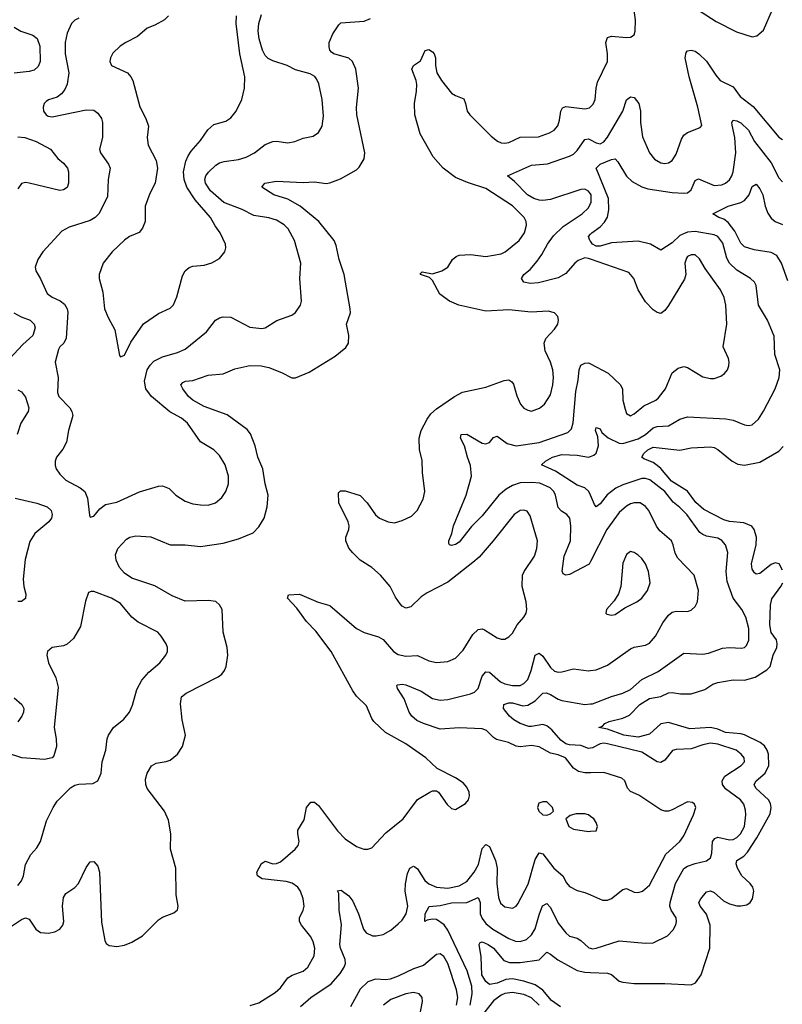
# Model space of a CAD drawing. Header units: inches. Extents: x 2143765 to 2212928, y 878963 to 1017374.
# Tile 42 of 256: x 2157000 to 2161008, y 904015 to 909190. Entities that reach past the tile are written whole.
import ezdxf

# ---------------------------------------------------------------- set-up
doc = ezdxf.new("R2010")
doc.units = ezdxf.units.IN
doc.header["$MEASUREMENT"] = 0
doc.layers.add('C1950', color=7, linetype='Continuous')
doc.layers.add('C1960', color=7, linetype='Continuous')

msp = doc.modelspace()

# ---------------------------------------------------------------- linework, layer by layer
at = {"layer": 'C1950', "color": 5}
for points, elevation in [([(2156903.9, 904390), (2157010, 904460.5), (2157030, 904469.3), (2157050, 904461.8), (2157084, 904410), (2157110, 904392.8), (2157150.8, 904389.2), (2157183.7, 904396.3), (2157210.8, 904409.2), (2157226.3, 904430), (2157232, 904450), (2157224.8, 904530), (2157230, 904576.3), (2157243.2, 904596.8), (2157290, 904628.9), (2157308.4, 904650), (2157350, 904734), (2157370, 904764), (2157390, 904764.9), (2157410, 904740.7), (2157419.6, 904710), (2157430, 904446), (2157446.5, 904350), (2157455.2, 904335.2), (2157470, 904324.6), (2157510, 904318.5), (2157550, 904325.2), (2157590, 904341.8), (2157644.9, 904375.1), (2157730, 904459.5), (2157750, 904473.4), (2157810, 904496.3), (2157829.5, 904510.5), (2157833.3, 904530), (2157821.5, 904590), (2157819.7, 904730), (2157792.4, 904830), (2157795.1, 904910), (2157782.4, 904982.4), (2157761.7, 905030), (2157669.9, 905149.9), (2157662.4, 905170), (2157661, 905199), (2157669.8, 905230), (2157692.6, 905267.4), (2157717.4, 905282.6), (2157770, 905290.2), (2157790, 905297.6), (2157829.7, 905330), (2157856.4, 905370), (2157872.2, 905430), (2157853.1, 905510), (2157845.1, 905594.9), (2157849.8, 905630.2), (2157875.6, 905650), (2158043.5, 905736.5), (2158061.6, 905750), (2158076.9, 905770), (2158084.7, 905790), (2158093.7, 905850), (2158089.7, 905890), (2158068.5, 905970), (2158063.5, 906090), (2158050, 906115.1), (2158030, 906131.1), (2157990, 906137.8), (2157870, 906133.3), (2157801.3, 906161.3), (2157710, 906213.7), (2157590, 906254.4), (2157550, 906280.4), (2157524, 906310), (2157506.3, 906350), (2157503.3, 906376.7), (2157516.2, 906410), (2157560.9, 906459.1), (2157579.3, 906470), (2157610, 906476.3), (2157690, 906472.3), (2157790, 906430.2), (2157869.9, 906430.1), (2157950, 906421.2), (2158070, 906439.3), (2158150, 906461.5), (2158227.2, 906492.9), (2158256, 906524), (2158284.5, 906570), (2158300.8, 906630), (2158305.1, 906690), (2158289.8, 906749.8), (2158277.8, 906830), (2158251.9, 906890), (2158237.4, 906950), (2158213.2, 907013.2), (2158195.4, 907035.4), (2158090, 907113.1), (2157970, 907156.7), (2157909.5, 907189.5), (2157887.3, 907210), (2157856.5, 907250), (2157847.7, 907270), (2157857.2, 907282.8), (2157870.7, 907289.3), (2157910, 907294.4), (2157990, 907322.2), (2158070, 907329.1), (2158130, 907355.3), (2158210, 907373), (2158269.8, 907370.2), (2158310, 907361.8), (2158375.6, 907335.6), (2158430, 907307.8), (2158450, 907307.2), (2158522.2, 907337.8), (2158658.2, 907421.8), (2158713.6, 907466.4), (2158727.3, 907490), (2158729.7, 907530), (2158717.7, 907590), (2158738.9, 907650), (2158737.4, 907670), (2158705.8, 907850), (2158679.8, 907930), (2158663.8, 908003.8), (2158652, 908030), (2158572.7, 908130), (2158473.3, 908210), (2158410, 908246.2), (2158335.4, 908270), (2158272.3, 908310), (2158289, 908330), (2158350, 908342), (2158490, 908334.8), (2158550, 908338.4), (2158610, 908329.4), (2158630, 908333), (2158686.6, 908353.4), (2158770, 908401.3), (2158784.7, 908415.3), (2158810, 908458), (2158813.1, 908490), (2158771.6, 908690), (2158770.9, 908729.1), (2158781.5, 908830), (2158766.3, 908930), (2158749.8, 908970), (2158730, 908987.6), (2158651.3, 909010), (2158639.1, 909019.1), (2158630.5, 909030), (2158626.5, 909046.5), (2158627, 909070), (2158645, 909115), (2158676.5, 909163.5), (2158687.2, 909172.8), (2158810, 909182.6), (2158844.6, 909195.4)], 420), ([(2157310, 909198.7), (2157290, 909188.3), (2157271.7, 909170), (2157250, 909119.3), (2157239.7, 909070), (2157239.7, 909010), (2157257.7, 908910), (2157249.2, 908850.8), (2157237, 908823), (2157220, 908800), (2157196.7, 908783.3), (2157151.5, 908768.4), (2157139.6, 908760.4), (2157128.8, 908750), (2157123.6, 908730), (2157125.3, 908710), (2157138.4, 908690), (2157150, 908682.8), (2157170, 908679.1), (2157350, 908716.5), (2157390, 908714.3), (2157410, 908699.5), (2157430, 908670.6), (2157435, 908650), (2157434.4, 908570), (2157419.6, 908510), (2157424, 908490), (2157467.2, 908430), (2157475.6, 908410), (2157464.1, 908350), (2157461.8, 908258.2), (2157415.5, 908170), (2157396.5, 908150), (2157370, 908133.8), (2157260.2, 908099.8), (2157222, 908078), (2157121.1, 907970), (2157095.3, 907930), (2157081.6, 907890), (2157084.4, 907870), (2157110, 907827.7), (2157144.9, 907750), (2157170.8, 907730.8), (2157212.4, 907712.4), (2157235.4, 907695.4), (2157250, 907670.4), (2157252.8, 907652.8), (2157244.6, 907515.4), (2157231.7, 907490), (2157210.3, 907470), (2157203.8, 907456.2), (2157186.9, 907390), (2157202.6, 907310), (2157198, 907230), (2157205.3, 907210), (2157263.1, 907150), (2157274.3, 907130), (2157278.5, 907110), (2157255.8, 907030), (2157246.3, 906970), (2157227.3, 906932.7), (2157193.4, 906890), (2157186.3, 906870), (2157186.9, 906846.9), (2157192, 906830), (2157210, 906802), (2157241.6, 906770), (2157317.1, 906730), (2157342, 906710), (2157355.5, 906675.5), (2157366.1, 906586.1), (2157370, 906576), (2157390, 906580.7), (2157421.2, 906618.8), (2157450, 906641.1), (2157510, 906653.4), (2157630, 906708.9), (2157730, 906737.6), (2157750, 906739.3), (2157785.5, 906725.5), (2157820.5, 906690), (2157870, 906659.5), (2157910, 906646), (2157950, 906640.3), (2157990, 906638.9), (2158028.7, 906651.3), (2158062.2, 906677.8), (2158083.5, 906710), (2158098, 906750), (2158097.2, 906790), (2158080.4, 906850), (2158050, 906899.6), (2158019.5, 906930), (2157950, 906971.3), (2157882, 907070), (2157850, 907095.2), (2157788.6, 907128.6), (2157693.2, 907210), (2157663.4, 907250), (2157655, 907290), (2157670.6, 907350), (2157685.4, 907374.6), (2157704.8, 907395.2), (2157750, 907418.5), (2157830, 907440.2), (2157870, 907457.6), (2157982, 907550), (2158029.6, 907610), (2158050, 907623.1), (2158070, 907628.7), (2158110, 907626.4), (2158210, 907573.7), (2158272.9, 907567.1), (2158290, 907570.5), (2158351.4, 907608.6), (2158430, 907636.4), (2158450, 907650.4), (2158475.8, 907690), (2158481.1, 907710), (2158472.2, 907830), (2158477.6, 907910), (2158444.5, 908030), (2158411, 908090), (2158390, 908112), (2158350, 908135.9), (2158310, 908149), (2158230, 908160.2), (2158170, 908192.9), (2158073.7, 908230), (2158002.7, 908290), (2157977, 908330), (2157973, 908350), (2157977.8, 908370), (2157991.7, 908388.3), (2158030, 908424.9), (2158050, 908436.9), (2158075.2, 908444.8), (2158150, 908454.8), (2158190, 908467.1), (2158233.3, 908490), (2158290, 908534.6), (2158330, 908550.3), (2158350, 908551.6), (2158410, 908542.8), (2158445.2, 908550), (2158490, 908567.2), (2158542.6, 908577.4), (2158570, 908597.1), (2158588.9, 908631.1), (2158596.6, 908683.4), (2158589.8, 908770), (2158572.8, 908852.8), (2158559.7, 908879.7), (2158550.6, 908890.6), (2158525.8, 908905.8), (2158450, 908925.7), (2158405.1, 908950), (2158330, 908973.8), (2158306, 908986), (2158290, 909002.2), (2158276, 909030), (2158258.1, 909090), (2158252.6, 909130), (2158256.2, 909170), (2158270, 909218)], 440), ([(2157781.7, 909210), (2157760.4, 909190), (2157710, 909161.5), (2157670, 909145.4), (2157618.7, 909101.3), (2157557.1, 909070), (2157528.2, 909050), (2157490, 909014), (2157477.6, 908990), (2157474.4, 908970), (2157483, 908950), (2157566, 908910), (2157584.2, 908890), (2157594.3, 908870), (2157632.1, 908732.1), (2157663.6, 908670), (2157677.4, 908630), (2157670.3, 908570), (2157675.6, 908530), (2157718, 908450), (2157724.9, 908410), (2157711.3, 908330), (2157684.3, 908275.7), (2157659.6, 908210), (2157659.3, 908130), (2157645.9, 908094.1), (2157627.8, 908072.2), (2157577.1, 908050), (2157550, 908031.1), (2157486.4, 907970), (2157438.7, 907910), (2157418, 907850), (2157418, 907830), (2157437.7, 907757.7), (2157445.5, 907670), (2157464.2, 907624.2), (2157499.3, 907559.3), (2157524.5, 907424.5), (2157530, 907418), (2157550, 907427.3), (2157584.9, 907495.1), (2157650, 907592.2), (2157730, 907646.3), (2157790, 907673.4), (2157808.9, 907691.1), (2157826.3, 907733.7), (2157856.3, 907843.7), (2157870, 907870.4), (2157890, 907887), (2157910, 907894.9), (2157970, 907899.5), (2158010, 907912.4), (2158050, 907934.9), (2158078.7, 907970), (2158083, 907990), (2158081.1, 908010), (2158053.3, 908070), (2158026.8, 908106.8), (2158003.4, 908150), (2157922.7, 908242.7), (2157878.8, 908310), (2157864.1, 908350), (2157860.9, 908390), (2157873.4, 908446.6), (2157884.8, 908475.2), (2157900.7, 908499.3), (2157950, 908554.4), (2157988.1, 908611.9), (2158020.6, 908639.4), (2158082.7, 908657.3), (2158110, 908673.7), (2158137.7, 908710), (2158167.7, 908770), (2158181.8, 908830), (2158182.5, 908890), (2158156.2, 909010), (2158137.4, 909170), (2158139.3, 909210)], 460), ([(2156970.4, 909150), (2157006, 909130), (2157069.5, 909109.5), (2157091.8, 909091.8), (2157105.9, 909050), (2157107.1, 908970), (2157096.3, 908943.7), (2157075.2, 908924.8), (2157050, 908918), (2156970.7, 908909.2)], 420), ([(2158212, 904008), (2158256.9, 904023.1), (2158343, 904077), (2158370, 904102), (2158410, 904154.2), (2158431.7, 904168.3), (2158490, 904188.5), (2158515.1, 904210), (2158547.7, 904270), (2158550.6, 904310.6), (2158543.1, 904343.1), (2158530, 904369.5), (2158481, 904430), (2158471, 904450), (2158471, 904470), (2158490.6, 904509.4), (2158495, 904530), (2158490, 904569.3), (2158475.4, 904610), (2158461.2, 904630), (2158432, 904652), (2158400.3, 904660.3), (2158274.7, 904674.7), (2158249.7, 904690), (2158246, 904710), (2158270, 904754.4), (2158279.2, 904760.8), (2158290, 904767), (2158330, 904752.3), (2158350, 904754.5), (2158370, 904763.5), (2158447.6, 904830), (2158463.6, 904850), (2158469.6, 904870), (2158461.3, 904910), (2158462.4, 904930), (2158495.8, 904984.2), (2158506.9, 905050), (2158530, 905077.1), (2158550, 905076.4), (2158570, 905059.5), (2158670, 904926.7), (2158710, 904884), (2158770, 904844.2), (2158809.5, 904830.5), (2158829.6, 904830.4), (2158850, 904838), (2158924, 904916), (2159016.3, 904990), (2159090, 905090.7), (2159155.3, 905130), (2159170, 905136.3), (2159190, 905136.3), (2159201, 905130), (2159245.9, 905065.8), (2159270, 905044), (2159290, 905039.1), (2159342.7, 905070), (2159358, 905090), (2159364.5, 905110), (2159362, 905130), (2159350, 905156), (2159330, 905178.4), (2159290, 905205.6), (2159194.7, 905254.7), (2159134.5, 905310), (2159030, 905384.7), (2158923.1, 905443.1), (2158861.4, 905501.4), (2158850, 905517.2), (2158823.3, 905583.3), (2158770, 905633.7), (2158750, 905662.6), (2158636.5, 905870), (2158556.6, 905976.7), (2158507.4, 906027.4), (2158457, 906097), (2158407.3, 906150), (2158412.9, 906167.1), (2158470, 906170.2), (2158568.6, 906128.6), (2158630, 906110.2), (2158770, 905990.2), (2158810, 905968.4), (2158885.8, 905945.8), (2158910, 905931.8), (2158964.6, 905870), (2158990, 905852.6), (2159030, 905845.2), (2159090, 905848.5), (2159150, 905820.8), (2159190, 905811.5), (2159250, 905816), (2159290, 905834.4), (2159330, 905876.4), (2159382, 905958), (2159410, 905985.5), (2159430, 905988), (2159443.4, 905983.4), (2159510, 905941.7), (2159530, 905933.7), (2159550, 905934.4), (2159570, 905946.4), (2159590, 905966.4), (2159614.2, 906010), (2159649.8, 906050.2), (2159661.5, 906070), (2159664.8, 906090), (2159661.8, 906130), (2159641.7, 906210), (2159643.5, 906270), (2159652, 906290), (2159705, 906370), (2159717.7, 906410), (2159721.6, 906450), (2159682.8, 906582.8), (2159667, 906607), (2159650, 906612.6), (2159630, 906609.7), (2159598, 906590), (2159488.5, 906451.5), (2159414.2, 906365.8), (2159382.3, 906337.7), (2159250, 906234.2), (2159142.3, 906177.7), (2159110, 906156.4), (2159055.6, 906104.4), (2159030, 906096.4), (2159010, 906107.8), (2158999.8, 906119.8), (2158975.5, 906155.5), (2158947.6, 906210), (2158895.9, 906270), (2158851.2, 906311.2), (2158789.8, 906350), (2158750, 906387.6), (2158730, 906411.6), (2158713.5, 906450), (2158714, 906470), (2158729.6, 906510), (2158731.1, 906530), (2158726.3, 906550), (2158677.6, 906650), (2158676, 906704), (2158686.3, 906713.7), (2158710, 906713.7), (2158790, 906688.7), (2158827, 906650), (2158870, 906587.2), (2158890.4, 906570), (2158936, 906550), (2158970, 906546.3), (2159010, 906556.9), (2159059.6, 906580.4), (2159088.3, 906610), (2159120.4, 906670), (2159128.5, 906710), (2159116.3, 906810), (2159115.6, 906875.6), (2159100.5, 906930), (2159099.7, 906990), (2159110.9, 907030), (2159141.1, 907090), (2159161.5, 907118.5), (2159190, 907143.8), (2159284.5, 907210), (2159327.7, 907232.3), (2159450, 907257.8), (2159545.6, 907294.4), (2159570, 907296.9), (2159586.6, 907286.6), (2159594.8, 907274.8), (2159612.6, 907212.6), (2159631.7, 907170), (2159650, 907148.8), (2159670, 907137.4), (2159690, 907133.1), (2159731.7, 907148.3), (2159758, 907170), (2159790, 907219.1), (2159802, 907270), (2159806.4, 907310), (2159801.6, 907350), (2159790.6, 907390), (2159762.5, 907450), (2159756.1, 907490), (2159765.4, 907514.6), (2159810, 907563.1), (2159828.2, 907590), (2159831.3, 907610), (2159827.6, 907630), (2159810, 907649.6), (2159778.2, 907658.2), (2159687.8, 907652.2), (2159570, 907664.6), (2159450, 907657.9), (2159308.8, 907688.8), (2159258.7, 907710), (2159207.6, 907747.6), (2159170, 907819.5), (2159154.2, 907834.2), (2159106.6, 907850), (2159105.2, 907854.8), (2159115.3, 907864.7), (2159170, 907854.9), (2159218, 907870), (2159250.9, 907889.1), (2159275.6, 907930), (2159294.1, 907945.9), (2159310, 907952.4), (2159370, 907955.5), (2159450, 907945.3), (2159530, 907959.7), (2159551, 907970), (2159625.1, 908030), (2159652.4, 908070), (2159664.1, 908110), (2159662.2, 908130), (2159651.8, 908150), (2159590, 908211.4), (2159450, 908303.6), (2159354.4, 908334.4), (2159290, 908361.2), (2159225.2, 908410), (2159172.3, 908470), (2159105.1, 908590), (2159077.6, 908690), (2159075.3, 908750), (2159085.9, 908814.1), (2159086.5, 908850), (2159083.4, 908870), (2159060.2, 908930), (2159070, 908948.9), (2159106.3, 908973.7), (2159131.9, 909028.1), (2159150, 909033.7), (2159170, 909020.4), (2159178.7, 909010), (2159184.6, 908990), (2159184.7, 908950), (2159192.8, 908910), (2159216.2, 908870), (2159270, 908804.2), (2159290, 908791.2), (2159333.6, 908773.7), (2159343.9, 908750), (2159352.1, 908710), (2159366.4, 908690), (2159477.2, 908577.2), (2159510.7, 908550.7), (2159530, 908542.3), (2159550, 908540.6), (2159570, 908545), (2159630, 908573.2), (2159726.3, 908573.7), (2159785, 908595), (2159809.9, 908610.1), (2159828.2, 908631.8), (2159837.4, 908662.6), (2159843.5, 908710), (2159852.9, 908727.1), (2159870, 908734.4), (2159970, 908721.2), (2159994, 908726), (2160000, 908731.6)], 380), ([(2156990, 908573.8), (2157026.8, 908570), (2157086.8, 908550), (2157161.3, 908510), (2157200.6, 908460.6), (2157230, 908435.6), (2157251.1, 908410), (2157257.2, 908390), (2157255.8, 908330), (2157250, 908308.3), (2157230, 908295.1), (2157210, 908292.2), (2157050, 908331.5), (2157030, 908334.7), (2157010, 908329.6), (2156990, 908300.9)], 420), ([(2160000, 908274.2), (2159990, 908288.2), (2159970, 908299.1), (2159950, 908298.3), (2159790, 908245.2), (2159750, 908239.2), (2159730, 908241.4), (2159702.6, 908250), (2159668.1, 908270), (2159600, 908340), (2159564, 908370), (2159690, 908426), (2159773.2, 908433.2), (2159890, 908473.1), (2159910, 908483.5), (2159930, 908502.6), (2159970, 908560.2), (2159990, 908564.1), (2160000, 908558.5)], 360), ([(2160000, 907931.4), (2159990, 907934.9), (2159970, 907937.5), (2159935.8, 907924.2), (2159917.8, 907910), (2159870, 907856.4), (2159830, 907833.7), (2159727.3, 907807.3), (2159682.9, 907802.9), (2159649.2, 907810), (2159637, 907830), (2159649.6, 907850), (2159682.7, 907877.3), (2159720, 907920), (2159744.8, 907955.2), (2159773.2, 908010), (2159805.3, 908054.7), (2159857.2, 908102.8), (2159955.8, 908170), (2159990, 908200.8), (2160000, 908223.6)], 360), ([(2160000, 908025.1), (2159996.5, 908030), (2159989.9, 908050.1), (2160000, 908062.2)], 340), ([(2156969.5, 907649.5), (2157007.4, 907627.4), (2157054.6, 907610), (2157076.5, 907590), (2157081.3, 907570), (2157068.2, 907530), (2157016.8, 907483.2), (2156901.5, 907358.5)], 420), ([(2160000, 906342.3), (2159992.4, 906327.6), (2159890, 906274), (2159870, 906271.2), (2159856.9, 906276.9), (2159851, 906291), (2159861.3, 906370), (2159895, 906450), (2159896.8, 906530), (2159891.7, 906570), (2159876.3, 906590), (2159847.4, 906607.4), (2159830, 906626.6), (2159816.5, 906690), (2159807.5, 906710), (2159788.7, 906730), (2159733.6, 906753.6), (2159690, 906757.5), (2159630, 906755.3), (2159590, 906740.9), (2159557.6, 906722.4), (2159519, 906690), (2159430, 906581.4), (2159374.3, 906525.7), (2159310, 906444.7), (2159290, 906431.5), (2159270, 906426.6), (2159259, 906430), (2159256, 906436), (2159255.6, 906450), (2159270.9, 906489.1), (2159279.8, 906530), (2159346.3, 906690), (2159375, 906790), (2159370, 906846.6), (2159352.7, 906890), (2159338, 906950), (2159316.3, 906990), (2159320.9, 907010), (2159350.7, 907010.7), (2159430, 906964.2), (2159450, 906961.3), (2159470, 906967.8), (2159490, 906994.4), (2159510, 907001.3), (2159562.2, 906962.2), (2159610, 906950.9), (2159730, 906968.5), (2159880.2, 907019.8), (2159900, 907040), (2159909.3, 907070.7), (2159923.7, 907236.3), (2159935, 907295), (2159939.8, 907350), (2159950, 907374.9), (2159970, 907384.4), (2159990, 907386), (2160000, 907380.8)], 360), ([(2156990, 907244.2), (2157010, 907234), (2157030, 907206.7), (2157047.6, 907150), (2157044.2, 907130), (2157006.7, 907070), (2156986.4, 907010)], 420), ([(2160000, 906690.8), (2159991.8, 906710), (2159970, 906729.9), (2159930, 906743.6), (2159816.8, 906816.8), (2159742, 906850), (2159763.5, 906870), (2159800.3, 906890), (2159850, 906904.2), (2159930, 906900.4), (2159990, 906890.8), (2160000, 906894.6)], 340), ([(2156975.2, 906675.2), (2157090, 906649.4), (2157143.7, 906630), (2157165.3, 906610), (2157171.3, 906590), (2157166.9, 906570), (2157152.3, 906550), (2157079.7, 906490), (2157052.4, 906447.6), (2157027.9, 906352.1), (2157017.8, 906250), (2157021.1, 906210), (2157033, 906170), (2157030, 906147.3), (2157010, 906132.8), (2156990, 906132.4)], 420), ([(2156990, 904639.1), (2157010, 904664), (2157019.6, 904690), (2157029.7, 904750), (2157058.4, 904801.6), (2157090, 904838), (2157109.6, 904870), (2157141.3, 904978.7), (2157175.8, 905050), (2157197.6, 905082.4), (2157267.7, 905152.3), (2157290, 905166.7), (2157310, 905172.4), (2157385.1, 905174.9), (2157411.2, 905188.8), (2157427.3, 905230), (2157433.7, 905290), (2157453.1, 905350), (2157459.7, 905410), (2157466.9, 905430), (2157493.3, 905470), (2157546.5, 905513.5), (2157577.6, 905550), (2157593.4, 905586.6), (2157616, 905670), (2157641.6, 905718.4), (2157679.1, 905760.9), (2157736.9, 905810), (2157767.3, 905850), (2157777, 905870), (2157777, 905890), (2157769.6, 905910), (2157744.2, 905950), (2157725.6, 905970), (2157623.1, 906023.1), (2157589.6, 906050), (2157530, 906121.6), (2157482.7, 906150), (2157390, 906184.5), (2157374.8, 906185.2), (2157361.4, 906178.6), (2157346, 906134), (2157320.3, 905999.7), (2157282.2, 905937.8), (2157250, 905908), (2157230, 905898.9), (2157170.4, 905889.6), (2157146.8, 905870), (2157142, 905850), (2157150.4, 905810), (2157190.3, 905730), (2157202, 905682), (2157181.8, 905470), (2157192.3, 905410), (2157194, 905370), (2157178.7, 905321.3), (2157170, 905309.7), (2157130, 905301.2), (2157010.5, 905310.5), (2156930, 905336.1)], 440), ([(2160000, 905231.5), (2159970, 905230.7), (2159937.7, 905237.7), (2159910, 905256), (2159868.2, 905310), (2159830, 905326.5), (2159790, 905334.8), (2159730, 905367.7), (2159690, 905375.3), (2159630, 905368.7), (2159610, 905370.8), (2159569.3, 905390), (2159506.7, 905406.7), (2159490, 905416.9), (2159453.4, 905453.4), (2159430, 905463.1), (2159310, 905467.1), (2159210, 905460.6), (2159122.6, 905490), (2159087.1, 905507.1), (2159060.3, 905530), (2159047.5, 905550), (2159020, 905620), (2158985.4, 905674.6), (2158981.3, 905690), (2158985.2, 905694.8), (2159010, 905698.2), (2159030, 905694.7), (2159110, 905661.2), (2159170, 905622.2), (2159210, 905612.8), (2159250, 905617.6), (2159370, 905645.8), (2159390, 905654.7), (2159410, 905674.9), (2159430, 905739.5), (2159450, 905761.6), (2159470, 905760.6), (2159527.3, 905710), (2159550, 905699.8), (2159590.5, 905689.6), (2159630, 905690.2), (2159650, 905700.2), (2159670, 905722.8), (2159688.3, 905770), (2159709.9, 905850.1), (2159730, 905860.3), (2159750, 905845.5), (2159790, 905784.4), (2159810, 905766.4), (2159830, 905761.2), (2159850, 905762.8), (2159910, 905777.8), (2159990, 905768.2), (2160000, 905769.5)], 360), ([(2156970, 905626), (2157011.8, 905590), (2157021.1, 905570), (2157019.6, 905550), (2157011.5, 905530), (2156990, 905499.7)], 420), ([(2160000, 905361.9), (2159990, 905360.2), (2159950, 905375.2), (2159890, 905378.3), (2159870, 905384.5), (2159843.4, 905403.4), (2159797.7, 905457.7), (2159770, 905478.5), (2159750, 905486), (2159690, 905474.7), (2159675.8, 905475.8), (2159631, 905490), (2159596.8, 905510), (2159573.5, 905530), (2159543.5, 905570), (2159545.1, 905590), (2159570, 905599.2), (2159590, 905600.2), (2159644, 905584), (2159670, 905586.5), (2159709.9, 905610.1), (2159750, 905649.3), (2159767.7, 905652.3), (2159790, 905643.9), (2159830, 905617.9), (2159850, 905611.8), (2159970, 905591), (2160000, 905593.3)], 340), ([(2160000, 905002.4), (2159989, 905010), (2159970, 905016.3), (2159923.9, 905016.1), (2159892.5, 905007.5), (2159870.8, 904990), (2159885.5, 904950), (2159910, 904935.5), (2159990, 904923.1), (2160000, 904924)], 380), ([(2158476.4, 904003.6), (2158530, 904050.3), (2158636.8, 904123.2), (2158684, 904175.9), (2158705.2, 904210), (2158711.6, 904230), (2158710.5, 904250), (2158685.4, 904310), (2158682.9, 904330), (2158692, 904432), (2158678.5, 904510), (2158678, 904598), (2158670, 904610.7), (2158690, 904614.4), (2158730, 904584.4), (2158750, 904556.4), (2158780.7, 904490), (2158807.1, 904410), (2158821.7, 904390), (2158854.8, 904374.8), (2158874.3, 904374.3), (2158910, 904382.3), (2158950, 904404.1), (2158990, 904437.3), (2159010, 904457.4), (2159031.6, 904490), (2159040.5, 904530), (2159026.3, 904610), (2159028.4, 904648.4), (2159038, 904702), (2159050, 904730.3), (2159070, 904741.7), (2159076.8, 904736.8), (2159090, 904726.3), (2159130, 904665), (2159150, 904648.8), (2159190, 904630.1), (2159250, 904625.9), (2159310, 904638.3), (2159350, 904659.8), (2159389.4, 904710), (2159411, 904750), (2159430, 904833.4), (2159450, 904854.9), (2159470, 904843.8), (2159500.7, 904770), (2159509.1, 904730), (2159507.5, 904650), (2159516.2, 904576.2), (2159527, 904547), (2159550, 904527.1), (2159590, 904519.6), (2159610, 904530.4), (2159617.9, 904542.1), (2159673, 904647.1), (2159710, 904775.5), (2159730, 904810.3), (2159750, 904805.5), (2159807.2, 904730), (2159855.2, 904690), (2159873.8, 904653.8), (2159890, 904634), (2159930, 904613.7), (2159970, 904602.4), (2160000, 904589.6)], 360), ([(2159367.6, 904010), (2159378.6, 904070), (2159376.3, 904110), (2159351.3, 904190), (2159250, 904404.8), (2159231.7, 904431.7), (2159190, 904460.2), (2159170, 904463.1), (2159142.3, 904457.7), (2159129.7, 904449.7), (2159130.9, 904490), (2159151.6, 904528.4), (2159210, 904534.6), (2159270, 904548.3), (2159349.9, 904550.1), (2159410, 904576.5), (2159421, 904550), (2159419.7, 904490), (2159430, 904465.9), (2159450, 904439.1), (2159486.5, 904410), (2159570, 904360.8), (2159606.5, 904346.5), (2159630, 904344.6), (2159664.5, 904355.5), (2159690, 904379.7), (2159708.6, 904411.4), (2159730, 904485.7), (2159748.5, 904531.5), (2159770, 904544.6), (2159790, 904523.1), (2159830, 904441.1), (2159870.1, 904390.1), (2159890, 904373.6), (2159930, 904362.2), (2159950, 904350.2), (2159991.8, 904311.8), (2160000, 904309.6)], 340), ([(2159842.3, 904002.3), (2159795.2, 904035.2), (2159749.3, 904089.3), (2159710, 904117.4), (2159650, 904136.1), (2159590, 904148.2), (2159555.2, 904144.8), (2159510, 904126.5), (2159470, 904119.1), (2159450, 904135.4), (2159428.4, 904170), (2159425.1, 904265.1), (2159415.1, 904330), (2159420.6, 904339.4), (2159430, 904343.7), (2159462, 904330), (2159490.9, 904310), (2159545.4, 904245.4), (2159574.8, 904234.8), (2159630, 904233.9), (2159730, 904249), (2159770, 904288.4), (2159790, 904279.1), (2159828.5, 904248.5), (2159930, 904191.8), (2159970, 904183), (2160000, 904181.8)], 320), ([(2159295.4, 904010), (2159303, 904050), (2159296, 904090), (2159250.4, 904230), (2159230, 904266.2), (2159210, 904280.8), (2159190, 904275.9), (2159121.7, 904218.3), (2159070, 904201.6), (2158990, 904161.9), (2158947.2, 904147.2), (2158923.9, 904143.9), (2158870, 904146.6), (2158830, 904133), (2158790, 904093.6), (2158738.2, 904001.8)], 360), ([(2159095, 903910), (2159117.2, 904030), (2159115.8, 904050), (2159099.5, 904070), (2159070, 904077.1), (2159030, 904070.6), (2158950, 904039.4), (2158911.5, 904010)], 380), ([(2159730, 904011.1), (2159690, 904049.4), (2159650, 904066.9), (2159590, 904077.1), (2159550, 904071.7), (2159530, 904063), (2159490, 904033.2), (2159418.1, 903941.9)], 340)]:
    msp.add_lwpolyline(points, dxfattribs=dict(at, elevation=elevation))
at = {"layer": 'C1950', "color": 5, "elevation": 380}
msp.add_lwpolyline([(2159750, 905079.5), (2159727.9, 905072.1), (2159720.7, 905050), (2159728, 905030), (2159750, 905010.6), (2159770, 905008.5), (2159790, 905016.3), (2159806, 905030), (2159799.5, 905050), (2159770, 905078.4)], close=True, dxfattribs=at)
at = {"layer": 'C1960', "color": 5}
for points, elevation in [([(2160000, 908731.6), (2160014.7, 908745.3), (2160024.2, 908770), (2160029.1, 908830), (2160037.7, 908862.3), (2160088.6, 908970), (2160088.8, 909010), (2160081.5, 909070), (2160090, 909097.1), (2160110, 909104.2), (2160190, 909096), (2160210, 909098.7), (2160229.6, 909110.4), (2160235.1, 909130), (2160236.9, 909190), (2160213.4, 909350)], 380), ([(2160479.1, 909299.1), (2160660.4, 909180.4), (2160766.6, 909126.6), (2160850, 909099.5), (2160874.9, 909105.1), (2160910, 909134.4), (2160956.6, 909243.4)], 380), ([(2160000, 908558.5), (2160030, 908541.9), (2160050, 908538), (2160070, 908547.8), (2160090, 908572.9), (2160169.8, 908710), (2160190, 908768.5), (2160210, 908783.9), (2160230, 908780.7), (2160254.4, 908750), (2160262.5, 908710), (2160263.6, 908650), (2160273.6, 908573.6), (2160309.5, 908489.5), (2160337.2, 908457.2), (2160370, 908437.8), (2160390, 908434.4), (2160410, 908437.3), (2160430, 908449.1), (2160450, 908483.8), (2160477.8, 908562.2), (2160490, 908583.8), (2160510, 908597), (2160576.2, 908623.8), (2160585.6, 908634.4), (2160564.3, 908730), (2160518.9, 908890), (2160498, 908990), (2160503.1, 909016.9), (2160510, 909025.5), (2160529.7, 909030.3), (2160550, 909024.6), (2160570, 909010.3), (2160610, 908972.4), (2160658.1, 908898.1), (2160681.5, 908870), (2160750, 908837.2), (2160786.8, 908786.7), (2160854.2, 908734.2), (2160990, 908572.6), (2161010, 908560.3)], 360), ([(2160000, 908062.2), (2160006.6, 908070), (2160050, 908101.8), (2160073.6, 908126.4), (2160088.6, 908151.4), (2160095.9, 908190), (2160094.4, 908250), (2160029.8, 908410), (2160051.3, 908430), (2160110, 908454.8), (2160130, 908458.6), (2160143.7, 908443.7), (2160190, 908366.9), (2160218.9, 908338.9), (2160270, 908311.6), (2160300.8, 908300.8), (2160430, 908282), (2160490, 908277.5), (2160510, 908280.2), (2160530, 908296.4), (2160550, 908344.9), (2160567.2, 908352.8), (2160650, 908318.5), (2160690, 908321.2), (2160710, 908331.3), (2160730, 908349), (2160743.4, 908370), (2160750, 908390.7), (2160764.8, 908490), (2160758.8, 908570), (2160744.6, 908635.4), (2160743.5, 908650), (2160750, 908661.3), (2160770, 908658.8), (2160790, 908647.3), (2160830, 908609.2), (2160862.5, 908550), (2160950, 908436.8), (2160990, 908359.6), (2161010, 908337.3)], 340), ([(2161038, 907818), (2161003.6, 907910), (2160979.1, 907950), (2160950, 907965.9), (2160860.8, 907980.8), (2160810, 907996.5), (2160790, 908016.2), (2160758.6, 908078.6), (2160724, 908124), (2160700.8, 908140.8), (2160674.5, 908150), (2160642.9, 908170), (2160724.2, 908210), (2160790, 908229.6), (2160810, 908240.1), (2160833.6, 908270), (2160850, 908313), (2160870, 908325.5), (2160890, 908300.3), (2160905, 908270), (2160918.7, 908210), (2160932.8, 908172.9), (2160950, 908146.2), (2160970, 908129.3), (2161010, 908112.9)], 320), ([(2160000, 908223.6), (2160002.8, 908230), (2160003, 908270), (2160000, 908274.2)], 360), ([(2160000, 906894.6), (2160018.2, 906901.8), (2160030, 906911.5), (2160042.4, 906950), (2160038, 906998), (2160026, 907030), (2160030, 907047.3), (2160050, 907039.5), (2160060.5, 907020.5), (2160092.9, 906992.9), (2160150, 906963.7), (2160170, 906961.9), (2160250, 906987.6), (2160290, 907010.6), (2160330, 907044.7), (2160350, 907052.5), (2160410, 907055.4), (2160470, 907090.2), (2160510, 907102.6), (2160711.8, 907091.8), (2160750, 907085), (2160810, 907060.3), (2160830, 907057.4), (2160850, 907061.1), (2160882.6, 907090), (2160910, 907132.2), (2160971.4, 907250), (2160991.5, 907310), (2160995, 907350), (2160969.8, 907430), (2160966.2, 907526.2), (2160929.7, 907610), (2160883.1, 907690), (2160870, 907792.7), (2160861.3, 907810), (2160841.3, 907830), (2160770, 907872.7), (2160730, 907909.8), (2160716.8, 907936.8), (2160695, 908015), (2160669.9, 908049.9), (2160650, 908059.9), (2160550, 908077.5), (2160510, 908072.4), (2160470, 908056.2), (2160430, 908017.7), (2160370, 907978.7), (2160314.7, 908010), (2160250, 908025.6), (2160110, 908017.8), (2160050, 907999.7), (2160030, 908000.4), (2160010, 908010.8), (2160000, 908025.1)], 340), ([(2160000, 907380.8), (2160092.8, 907332.8), (2160158.4, 907270), (2160167.7, 907247.7), (2160170.2, 907190), (2160182.3, 907142.3), (2160190, 907120.7), (2160210, 907108.7), (2160230, 907118), (2160280, 907160), (2160343, 907190), (2160357.6, 907202.4), (2160395, 907250), (2160430, 907333.4), (2160461, 907359), (2160490, 907366.4), (2160510, 907361.3), (2160590, 907313.1), (2160630, 907303.6), (2160650, 907304), (2160684.5, 907315.5), (2160704.7, 907330), (2160719.7, 907350), (2160727.2, 907370), (2160729.7, 907390), (2160725.3, 907410), (2160697.3, 907470), (2160715.8, 907590), (2160711.3, 907690), (2160702.9, 907730), (2160683.1, 907770), (2160602, 907882), (2160573.5, 907933.5), (2160550, 907953.3), (2160530, 907954.7), (2160510, 907945.1), (2160504.1, 907935.9), (2160496.1, 907910), (2160502, 907850), (2160494.1, 907825.9), (2160410, 907687.8), (2160390, 907660.7), (2160370, 907645.6), (2160350, 907651.5), (2160330, 907664.7), (2160290, 907707.8), (2160249.8, 907770), (2160227.9, 907830), (2160201.7, 907861.7), (2160000, 907931.4)], 360), ([(2161010, 906296.9), (2160992.4, 906330), (2160970, 906335.4), (2160950, 906326.3), (2160890, 906278.3), (2160870, 906275.8), (2160862, 906282), (2160850, 906301.2), (2160846.8, 906330), (2160871.5, 906430), (2160872.7, 906470), (2160860.4, 906510), (2160848, 906528), (2160805.5, 906545.5), (2160730, 906552.5), (2160700.5, 906560.5), (2160596.1, 906616.1), (2160553.1, 906653.1), (2160510, 906711.4), (2160425.1, 906765.1), (2160370.2, 906830.2), (2160350, 906847.2), (2160330, 906862), (2160281.2, 906881.2), (2160269.8, 906889.8), (2160279.8, 906910), (2160301, 906930), (2160330, 906942.4), (2160470, 906927.3), (2160530, 906939.4), (2160630, 906945.2), (2160650, 906941.1), (2160670, 906930.2), (2160744.2, 906870), (2160774.4, 906854.4), (2160810, 906847.8), (2160890, 906863.8), (2160990, 906922.8), (2161012.6, 906947.4)], 320), ([(2160000, 905593.3), (2160010, 905594.1), (2160110, 905632.5), (2160170, 905649.5), (2160210, 905668.8), (2160270, 905722.5), (2160356.3, 905763.7), (2160490, 905859.6), (2160590, 905854.7), (2160620.4, 905859.6), (2160693.7, 905886.3), (2160730.6, 905889.4), (2160794.1, 905885.9), (2160810, 905890.3), (2160819.9, 905900.1), (2160831.7, 905928.3), (2160832.4, 905990), (2160817, 906050), (2160795.7, 906090), (2160749.8, 906150), (2160717.8, 906237.8), (2160712.9, 906290), (2160721.9, 906390), (2160710, 906429.6), (2160690, 906452.1), (2160670, 906465.3), (2160610, 906476.1), (2160590, 906483.5), (2160575.2, 906495.2), (2160506.1, 906590), (2160470, 906626.6), (2160433.8, 906653.8), (2160390, 906710.9), (2160312, 906772), (2160290, 906778.8), (2160270, 906778.9), (2160170, 906745.1), (2160133.1, 906726.9), (2160087.9, 906692.1), (2160050, 906645.1), (2160030, 906629.6), (2160021.1, 906641.1), (2160000, 906690.8)], 340), ([(2160000, 905769.5), (2160030, 905773.2), (2160090, 905796.9), (2160210, 905883.2), (2160230, 905891.4), (2160290, 905902), (2160310, 905913.8), (2160342.5, 905950), (2160380.3, 906019.7), (2160410, 906060.3), (2160430, 906075.3), (2160450, 906082), (2160510, 906079.5), (2160530, 906086), (2160550, 906104.9), (2160562, 906130), (2160567.2, 906190), (2160544.7, 906270), (2160459, 906359), (2160445.4, 906385.4), (2160435, 906430), (2160425.1, 906450), (2160364.1, 906504.1), (2160347.2, 906527.2), (2160307.1, 906610), (2160290, 906632.1), (2160261.2, 906650), (2160230, 906651.3), (2160210, 906645), (2160190, 906633.8), (2160150, 906599), (2160086.6, 906510), (2160000, 906342.3)], 360), ([(2160000, 904181.8), (2160090, 904178.3), (2160110, 904171), (2160150, 904136.6), (2160170, 904131.8), (2160230, 904125), (2160390, 904124.2), (2160530, 904116.5), (2160552.5, 904127.5), (2160581, 904170), (2160627.9, 904310), (2160629.2, 904430), (2160609, 904489), (2160575.9, 904530), (2160569.8, 904550), (2160579.8, 904570), (2160610, 904606), (2160630, 904612), (2160650, 904602.2), (2160698.7, 904558.7), (2160730, 904543.4), (2160770, 904533.2), (2160790, 904531.5), (2160822, 904538), (2160839.3, 904550), (2160851.4, 904570), (2160858.3, 904610), (2160853.2, 904630), (2160839.3, 904650), (2160795.2, 904690), (2160771.9, 904730), (2160766.1, 904753.9), (2160769.3, 904770.7), (2160806.2, 904793.8), (2160825.6, 904814.4), (2160874.1, 904890), (2160944.8, 905015.2), (2160949.8, 905050), (2160946, 905070), (2160935.8, 905090), (2160869.4, 905150), (2160860.7, 905170), (2160871.6, 905190), (2160918, 905230), (2160937.9, 905270), (2160935.1, 905330), (2160929.5, 905350), (2160914.2, 905374.2), (2160892.2, 905390), (2160810, 905431.4), (2160790, 905437.2), (2160710, 905442.6), (2160670, 905461.2), (2160630, 905469.6), (2160522.6, 905462.6), (2160410, 905495.8), (2160370, 905489.3), (2160310, 905434.4), (2160250, 905418.3), (2160176, 905430), (2160090, 905461), (2160044, 905470), (2160063.1, 905476.9), (2160075.1, 905490), (2160098.3, 905501.7), (2160170, 905518.2), (2160205.3, 905534.7), (2160259.5, 905590), (2160310, 905621.5), (2160370, 905633.1), (2160410, 905652.1), (2160430, 905653.3), (2160473.8, 905646.2), (2160530, 905646.9), (2160601.6, 905670), (2160643.3, 905696.7), (2160670, 905706.3), (2160750, 905720.2), (2160810, 905719.3), (2160865.2, 905734.8), (2160926.5, 905773.5), (2160943.9, 905790), (2160960.6, 905850), (2160978.6, 905890), (2160981.8, 905910), (2160977.9, 905930), (2160949.6, 905969.6), (2160943.2, 906010), (2160947, 906113), (2160953.7, 906146.3), (2161000.2, 906210), (2161010.6, 906229.4)], 320), ([(2160000, 904309.6), (2160010, 904306.8), (2160030, 904310.2), (2160150, 904349.1), (2160290, 904336.1), (2160330, 904338.6), (2160404.5, 904375.5), (2160433.8, 904406.2), (2160448.1, 904431.9), (2160452.5, 904450), (2160449.8, 904470), (2160423.6, 904510), (2160417.5, 904530), (2160419.1, 904550), (2160447.4, 904650), (2160490, 904728.1), (2160510, 904740.5), (2160550, 904755), (2160610.5, 904769.5), (2160630, 904784.9), (2160637.5, 904810), (2160642.1, 904870), (2160654, 904886), (2160670, 904893), (2160730, 904879.6), (2160750, 904881.2), (2160770, 904890.8), (2160789.2, 904910), (2160810.3, 904950), (2160816.7, 905010), (2160815.1, 905035.1), (2160806.1, 905066.1), (2160788, 905090), (2160710, 905146.6), (2160694.5, 905170), (2160692.9, 905190), (2160705.9, 905214.1), (2160791.3, 905270), (2160809.7, 905290), (2160807.2, 905310), (2160792, 905330), (2160765.7, 905350), (2160670, 905381.6), (2160630, 905386.9), (2160590, 905379), (2160530, 905358.1), (2160450, 905354.8), (2160430.9, 905349.1), (2160390, 905297.2), (2160370, 905286.4), (2160350, 905288.8), (2160270, 905339.5), (2160090, 905383.7), (2160070, 905387.1), (2160050, 905383.7), (2160010, 905363.6), (2160000, 905361.9)], 340), ([(2160000, 904589.6), (2160062.9, 904562.9), (2160090, 904561.3), (2160110, 904570.3), (2160170, 904618.7), (2160190, 904623.7), (2160230, 904604.9), (2160250, 904602.4), (2160272.7, 904610), (2160310, 904641.6), (2160396.1, 904803.9), (2160469.7, 904870), (2160490, 904899.5), (2160542, 905010), (2160553.6, 905050), (2160547.3, 905067.3), (2160536.1, 905076.1), (2160510, 905078.4), (2160430, 905037.6), (2160410, 905029.6), (2160390, 905029.6), (2160370, 905036.9), (2160253.8, 905113.8), (2160210, 905134), (2160195.1, 905150), (2160181.3, 905190), (2160164, 905204), (2160070, 905233.3), (2160000, 905231.5)], 360), ([(2160000, 904924), (2160030, 904926.8), (2160036.2, 904950), (2160029.5, 904970), (2160018, 904990), (2160000, 905002.4)], 380)]:
    msp.add_lwpolyline(points, dxfattribs=dict(at, elevation=elevation))
at = {"layer": 'C1960', "color": 5, "elevation": 380}
msp.add_lwpolyline([(2160210, 906395.1), (2160190, 906379.3), (2160170, 906334), (2160159, 906210), (2160147.1, 906172.9), (2160124.8, 906135.2), (2160084, 906090), (2160081, 906070), (2160085.2, 906065.2), (2160110, 906060.5), (2160130, 906064.4), (2160180.7, 906099.3), (2160243.7, 906130), (2160270, 906148.8), (2160299.8, 906190), (2160312.9, 906230), (2160305.3, 906290), (2160290, 906329.5), (2160270, 906357.6), (2160250, 906376.2), (2160230, 906389.4)], close=True, dxfattribs=at)

doc.saveas('drawing.dxf')
